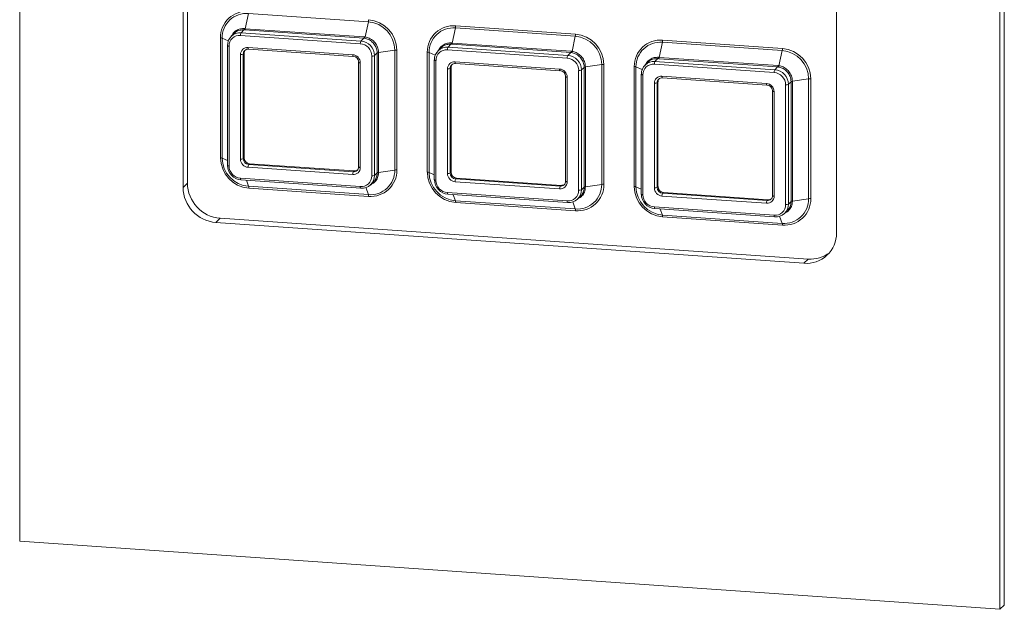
# Paper-space layout 'Sheet4' of a CAD drawing. Header units: millimetres. Extents: x 5 to 415, y 5 to 292.
# Tile 6 of 9: x 309 to 353, y 192 to 218. Entities that reach past the tile are written whole.
import ezdxf

# ---------------------------------------------------------------- set-up
doc = ezdxf.new("R2010")
doc.units = ezdxf.units.MM

psp = doc.layouts.new('Sheet4')

# ---------------------------------------------------------------- linework, layer by layer
at = {"color": 7, "linetype": 'Continuous', "lineweight": 15}
for p, q in [((309.028, 260.485), (309.028, 195.285)), ((352.688, 192.458), (352.688, 257.658)), ((352.494, 192.27), (352.494, 257.47)), ((316.466, 246.405), (316.466, 211.149)), ((316.272, 246.218), (316.272, 210.962)), ((345.25, 208.952), (345.25, 244.208)), ((319.175, 218.67), (319.032, 217.999)), ((324.488, 218.302), (319.175, 218.67)), ((318.973, 217.944), (318.844, 217.82)), ((319.009, 217.942), (318.973, 217.944)), ((319.001, 218.002), (319.032, 217.999)), ((324.286, 217.576), (319.009, 217.942)), ((319.032, 217.999), (324.309, 217.633)), ((324.488, 218.302), (324.345, 217.63)), ((328.351, 218.034), (328.209, 217.363)), ((333.664, 217.665), (328.351, 218.034)), ((328.361, 218.128), (333.673, 217.76)), ((317.927, 212.282), (317.927, 217.594)), ((318.003, 217.579), (318.003, 212.267)), ((318.546, 217.797), (318.41, 217.665)), ((324.131, 217.33), (318.818, 217.698)), ((318.844, 217.82), (324.157, 217.451)), ((324.286, 217.576), (324.157, 217.451)), ((333.664, 217.665), (333.521, 216.993)), ((337.537, 217.492), (342.85, 217.123)), ((318.237, 217.251), (318.237, 211.939)), ((318.311, 217.226), (318.311, 211.914)), ((319.156, 217.167), (323.793, 216.846)), ((319.175, 217.093), (323.812, 216.771)), ((325.66, 217.048), (324.938, 216.94)), ((325.66, 211.736), (325.66, 217.048)), ((325.755, 217.052), (325.755, 211.739)), ((327.722, 217.16), (327.586, 217.029)), ((333.307, 216.693), (327.995, 217.062)), ((328.15, 217.308), (328.02, 217.183)), ((328.02, 217.183), (333.333, 216.815)), ((328.186, 217.305), (328.15, 217.308)), ((328.177, 217.365), (328.209, 217.363)), ((333.462, 216.939), (328.186, 217.305)), ((328.209, 217.363), (333.485, 216.997)), ((337.528, 217.397), (337.385, 216.726)), ((342.84, 217.029), (337.528, 217.397)), ((342.84, 217.029), (342.697, 216.357)), ((318.818, 212.216), (318.818, 216.853)), ((318.98, 216.909), (318.941, 216.871)), ((318.941, 216.871), (318.941, 212.235)), ((318.98, 216.909), (318.98, 212.272)), ((324.638, 211.475), (324.638, 216.787)), ((324.88, 216.921), (324.76, 216.806)), ((324.76, 216.806), (324.76, 211.493)), ((324.88, 211.608), (324.88, 216.921)), ((324.938, 216.94), (324.938, 211.628)), ((327.103, 211.645), (327.103, 216.958)), ((327.179, 216.943), (327.179, 211.63)), ((327.413, 216.615), (327.413, 211.302)), ((327.487, 216.59), (327.487, 211.277)), ((333.462, 216.939), (333.333, 216.815)), ((337.326, 216.672), (337.197, 216.547)), ((337.362, 216.669), (337.326, 216.672)), ((337.353, 216.729), (337.385, 216.726)), ((342.638, 216.303), (337.362, 216.669)), ((337.385, 216.726), (342.661, 216.36)), ((324.057, 216.509), (324.057, 211.873)), ((324.131, 216.484), (324.131, 211.848)), ((327.995, 211.58), (327.995, 216.216)), ((328.156, 216.272), (328.117, 216.235)), ((328.117, 216.235), (328.117, 211.598)), ((328.156, 216.272), (328.156, 211.636)), ((328.333, 216.531), (332.969, 216.21)), ((328.352, 216.456), (332.988, 216.135)), ((333.814, 210.838), (333.814, 216.151)), ((334.056, 216.284), (333.937, 216.169)), ((333.937, 216.169), (333.937, 210.857)), ((334.056, 210.972), (334.056, 216.284)), ((334.836, 216.412), (334.114, 216.304)), ((334.114, 216.304), (334.114, 210.991)), ((334.836, 211.099), (334.836, 216.412)), ((334.931, 216.415), (334.931, 211.103)), ((336.28, 211.009), (336.28, 216.322)), ((336.356, 216.307), (336.356, 210.994)), ((336.898, 216.524), (336.763, 216.393)), ((342.483, 216.057), (337.171, 216.425)), ((337.197, 216.547), (342.509, 216.178)), ((342.638, 216.303), (342.509, 216.178)), ((333.233, 215.873), (333.233, 211.237)), ((333.307, 215.848), (333.307, 211.212)), ((336.59, 215.978), (336.59, 210.666)), ((336.664, 215.953), (336.664, 210.641)), ((337.509, 215.895), (342.145, 215.573)), ((337.528, 215.82), (342.164, 215.498)), ((344.012, 215.776), (343.291, 215.668)), ((344.012, 210.463), (344.012, 215.776)), ((344.107, 215.779), (344.107, 210.466)), ((337.171, 210.944), (337.171, 215.58)), ((337.332, 215.636), (337.293, 215.598)), ((337.293, 215.598), (337.293, 210.962)), ((337.332, 215.636), (337.332, 210.999)), ((342.991, 210.202), (342.991, 215.515)), ((343.232, 215.648), (343.113, 215.533)), ((343.113, 215.533), (343.113, 210.22)), ((343.232, 210.335), (343.232, 215.648)), ((343.291, 215.668), (343.291, 210.355)), ((342.409, 215.237), (342.409, 210.6)), ((342.483, 215.212), (342.483, 210.575)), ((318.98, 212.272), (318.941, 212.235)), ((323.793, 211.533), (319.156, 211.855)), ((319.221, 212.014), (319.182, 211.976)), ((319.182, 211.976), (323.819, 211.655)), ((319.221, 212.014), (323.858, 211.692)), ((318.818, 211.371), (324.131, 211.003)), ((323.858, 211.692), (323.819, 211.655)), ((324.88, 211.608), (324.76, 211.493)), ((325.66, 211.736), (324.938, 211.628)), ((328.156, 211.636), (328.117, 211.598)), ((328.397, 211.378), (328.359, 211.34)), ((328.359, 211.34), (332.995, 211.019)), ((328.397, 211.378), (333.034, 211.056)), ((316.272, 210.962), (316.466, 211.149)), ((318.837, 211.296), (324.15, 210.928)), ((319.175, 211.013), (324.488, 210.645)), ((324.497, 210.569), (319.185, 210.937)), ((324.591, 211.085), (324.713, 211.203)), ((332.969, 210.897), (328.333, 211.219)), ((333.034, 211.056), (332.995, 211.019)), ((334.056, 210.972), (333.937, 210.857)), ((334.836, 211.099), (334.114, 210.991)), ((337.332, 210.999), (337.293, 210.962)), ((327.995, 210.735), (333.307, 210.366)), ((328.014, 210.66), (333.326, 210.292)), ((333.767, 210.449), (333.889, 210.567)), ((342.145, 210.261), (337.509, 210.582)), ((337.574, 210.741), (337.535, 210.704)), ((337.535, 210.704), (342.171, 210.382)), ((337.574, 210.741), (342.21, 210.42)), ((344.012, 210.463), (343.291, 210.355)), ((328.351, 210.377), (333.664, 210.009)), ((333.673, 209.932), (328.361, 210.301)), ((337.171, 210.098), (342.483, 209.73)), ((337.19, 210.024), (342.502, 209.655)), ((342.21, 210.42), (342.171, 210.382)), ((343.232, 210.335), (343.113, 210.22)), ((317.721, 209.412), (317.915, 209.6)), ((317.915, 209.6), (343.995, 207.791)), ((337.528, 209.741), (342.84, 209.372)), ((342.85, 209.296), (337.537, 209.664)), ((342.944, 209.813), (343.066, 209.931)), ((317.721, 209.412), (343.801, 207.603)), ((343.801, 207.603), (343.995, 207.791)), ((309.028, 195.285), (352.494, 192.27)), ((352.494, 192.27), (352.688, 192.458))]:
    psp.add_line(p, q, dxfattribs=at)
at = {"color": 8, "linetype": 'Continuous', "lineweight": 15}
for p, q in [((318.003, 217.579), (318.275, 217.457)), ((327.179, 216.943), (327.452, 216.821)), ((336.356, 216.307), (336.628, 216.185)), ((318.003, 212.267), (318.237, 212.162)), ((327.179, 211.63), (327.413, 211.525)), ((319.175, 211.013), (319.079, 211.28)), ((324.488, 210.645), (324.375, 210.957)), ((336.356, 210.994), (336.59, 210.889)), ((328.351, 210.377), (328.255, 210.643)), ((333.664, 210.009), (333.551, 210.32)), ((337.528, 209.741), (337.431, 210.007)), ((342.84, 209.372), (342.727, 209.684))]:
    psp.add_line(p, q, dxfattribs=at)
at = {"color": 7, "linetype": 'Continuous', "lineweight": 15, "flags": 128}
for points in [[(318.237, 217.251), (318.237, 217.253), (318.24, 217.258)], [(323.812, 216.771), (323.814, 216.771), (323.819, 216.774)], [(327.413, 216.615), (327.414, 216.616), (327.417, 216.621)], [(324.06, 216.516), (324.057, 216.511), (324.057, 216.509)], [(332.988, 216.135), (332.99, 216.135), (332.995, 216.138)], [(333.236, 215.88), (333.233, 215.875), (333.233, 215.873)], [(336.593, 215.985), (336.59, 215.98), (336.59, 215.978)], [(342.164, 215.498), (342.166, 215.499), (342.171, 215.502)], [(342.413, 215.243), (342.41, 215.238), (342.409, 215.237)], [(324.157, 210.931), (324.152, 210.928), (324.15, 210.928)], [(333.333, 210.295), (333.328, 210.292), (333.326, 210.292)], [(342.502, 209.655), (342.504, 209.655), (342.509, 209.658)]]:
    psp.add_lwpolyline(points, dxfattribs=at)
at = {"color": 8, "linetype": 'Continuous', "lineweight": 15, "flags": 128}
for points in [[(318.311, 217.226), (318.293, 217.228), (318.276, 217.231), (318.262, 217.234), (318.25, 217.238), (318.242, 217.243), (318.238, 217.248), (318.237, 217.251)], [(319.156, 217.167), (319.157, 217.149), (319.158, 217.132), (319.161, 217.118), (319.164, 217.107), (319.168, 217.098), (319.172, 217.094), (319.175, 217.093)], [(323.793, 216.846), (323.793, 216.828), (323.795, 216.811), (323.797, 216.797), (323.8, 216.785), (323.804, 216.777), (323.809, 216.772), (323.812, 216.771)], [(327.487, 216.59), (327.469, 216.592), (327.452, 216.594), (327.438, 216.598), (327.427, 216.602), (327.419, 216.606), (327.414, 216.611), (327.413, 216.615)], [(324.057, 216.509), (324.058, 216.506), (324.062, 216.501), (324.07, 216.496), (324.082, 216.492), (324.096, 216.489), (324.113, 216.486), (324.131, 216.484)], [(328.333, 216.531), (328.333, 216.513), (328.335, 216.496), (328.337, 216.482), (328.34, 216.47), (328.344, 216.462), (328.349, 216.457), (328.352, 216.456)], [(332.969, 216.21), (332.97, 216.191), (332.971, 216.175), (332.973, 216.16), (332.977, 216.149), (332.981, 216.14), (332.985, 216.136), (332.988, 216.135)], [(333.233, 215.873), (333.234, 215.87), (333.238, 215.865), (333.246, 215.86), (333.258, 215.856), (333.272, 215.853), (333.289, 215.85), (333.307, 215.848)], [(336.59, 215.978), (336.591, 215.975), (336.595, 215.97), (336.603, 215.965), (336.614, 215.961), (336.629, 215.958), (336.645, 215.955), (336.664, 215.953)], [(337.509, 215.895), (337.509, 215.876), (337.511, 215.86), (337.513, 215.845), (337.517, 215.834), (337.52, 215.826), (337.525, 215.821), (337.528, 215.82)], [(342.145, 215.573), (342.146, 215.555), (342.147, 215.538), (342.15, 215.524), (342.153, 215.512), (342.157, 215.504), (342.161, 215.499), (342.164, 215.498)], [(342.409, 215.237), (342.41, 215.233), (342.415, 215.228), (342.423, 215.224), (342.434, 215.22), (342.448, 215.216), (342.465, 215.213), (342.483, 215.212)], [(318.311, 211.914), (318.293, 211.915), (318.276, 211.918), (318.262, 211.921), (318.25, 211.926), (318.242, 211.93), (318.238, 211.935), (318.237, 211.939)], [(324.057, 211.873), (324.058, 211.87), (324.062, 211.865), (324.07, 211.86), (324.082, 211.856), (324.096, 211.852), (324.113, 211.85), (324.131, 211.848)], [(327.487, 211.277), (327.469, 211.279), (327.452, 211.282), (327.438, 211.285), (327.427, 211.289), (327.419, 211.294), (327.414, 211.299), (327.413, 211.302)], [(333.233, 211.237), (333.234, 211.233), (333.238, 211.228), (333.246, 211.224), (333.258, 211.22), (333.272, 211.216), (333.289, 211.213), (333.307, 211.212)], [(336.59, 210.666), (336.591, 210.662), (336.595, 210.657), (336.603, 210.653), (336.614, 210.649), (336.629, 210.645), (336.645, 210.643), (336.664, 210.641)], [(342.409, 210.6), (342.41, 210.597), (342.415, 210.592), (342.423, 210.587), (342.434, 210.583), (342.448, 210.58), (342.465, 210.577), (342.483, 210.575)], [(337.171, 210.098), (337.171, 210.08), (337.173, 210.063), (337.175, 210.049), (337.178, 210.037), (337.182, 210.029), (337.187, 210.025), (337.19, 210.024)], [(342.483, 209.73), (342.484, 209.712), (342.485, 209.695), (342.488, 209.681), (342.491, 209.669), (342.495, 209.661), (342.499, 209.656), (342.502, 209.655)]]:
    psp.add_lwpolyline(points, dxfattribs=at)
at = {"color": 7, "linetype": 'Continuous', "lineweight": 15}
for centre, radius, start, end in [((319.088, 217.608), 1.161, 85.2232, 180.6624), ((319.085, 217.592), 1.082, 85.2232, 180.6624), ((324.028, 218.395), 0.469, 348.4632, 0.0882), ((324.389, 217.035), 1.365, 0.69, 85.4711), ((318.887, 218.021), 0.115, 318.6994, 350.5899), ((318.907, 218.016), 0.126, 324.1216, 352.4612), ((324.387, 217.033), 1.273, 0.69, 85.4711), ((328.264, 216.971), 1.161, 85.2232, 180.6624), ((328.261, 216.955), 1.082, 85.2232, 180.6624), ((327.892, 218.127), 0.469, 348.4632, 0.0882), ((317.918, 217.352), 0.242, 69.5754, 87.9591), ((318.798, 217.264), 0.557, 85.2232, 180.6624), ((318.779, 217.232), 0.468, 85.2232, 180.6624), ((319.039, 217.715), 0.222, 151.6924, 184.2746), ((324.352, 217.346), 0.222, 151.6924, 184.2746), ((324.105, 216.798), 0.656, 0.69, 85.4711), ((324.183, 217.65), 0.126, 324.1216, 352.4612), ((324.224, 217.655), 0.123, 318.0155, 348.103), ((333.204, 217.759), 0.469, 348.4632, 0.0882), ((333.563, 216.397), 1.273, 0.69, 85.4711), ((333.566, 216.399), 1.365, 0.69, 85.4711), ((337.44, 216.335), 1.161, 85.2232, 180.6624), ((337.068, 217.491), 0.469, 348.4632, 0.0882), ((319.13, 216.856), 0.312, 85.2232, 180.6624), ((319.164, 216.874), 0.223, 85.2232, 180.6624), ((319.206, 216.91), 0.226, 141.3665, 180.4379), ((324.087, 216.781), 0.551, 0.69, 85.4711), ((325.722, 216.601), 0.452, 85.9221, 97.981), ((327.974, 216.628), 0.557, 85.2232, 180.6624), ((327.956, 216.595), 0.468, 85.2232, 180.6624), ((328.216, 217.078), 0.222, 151.6924, 184.2746), ((328.063, 217.384), 0.115, 318.6994, 350.5899), ((328.083, 217.379), 0.126, 324.1216, 352.4612), ((333.36, 217.013), 0.126, 324.1216, 352.4612), ((337.438, 216.319), 1.082, 85.2232, 180.6624), ((342.381, 217.123), 0.469, 348.4632, 0.0882), ((342.74, 215.76), 1.273, 0.69, 85.4711), ((342.742, 215.762), 1.365, 0.69, 85.4711), ((318.85, 217.062), 0.212, 261.5, 295.4976), ((323.764, 216.48), 0.367, 0.69, 85.4711), ((323.798, 216.513), 0.262, 0.69, 85.4711), ((324.669, 216.997), 0.212, 261.5, 295.4976), ((324.946, 216.821), 0.12, 93.7944, 123.484), ((327.095, 216.716), 0.242, 69.5754, 87.9591), ((333.528, 216.71), 0.222, 151.6924, 184.2746), ((333.264, 216.144), 0.551, 0.69, 85.4711), ((333.281, 216.161), 0.656, 0.69, 85.4711), ((333.401, 217.019), 0.123, 318.0155, 348.103), ((337.239, 216.748), 0.115, 318.6994, 350.5899), ((337.26, 216.743), 0.126, 324.1216, 352.4612), ((328.307, 216.22), 0.312, 85.2232, 180.6624), ((328.026, 216.426), 0.212, 261.5, 295.4976), ((328.34, 216.237), 0.223, 85.2232, 180.6624), ((328.382, 216.274), 0.226, 141.3665, 180.4379), ((332.94, 215.844), 0.367, 0.69, 85.4711), ((332.974, 215.877), 0.262, 0.69, 85.4711), ((333.846, 216.36), 0.212, 261.5, 295.4976), ((334.122, 216.184), 0.12, 93.7944, 123.484), ((334.899, 215.965), 0.452, 85.9221, 97.981), ((336.271, 216.08), 0.242, 69.5754, 87.9591), ((337.15, 215.991), 0.557, 85.2232, 180.6624), ((337.132, 215.959), 0.468, 85.2232, 180.6624), ((337.392, 216.442), 0.222, 151.6924, 184.2746), ((342.704, 216.073), 0.222, 151.6924, 184.2746), ((342.458, 215.525), 0.656, 0.69, 85.4711), ((342.536, 216.377), 0.126, 324.1216, 352.4612), ((342.577, 216.382), 0.123, 318.0155, 348.103), ((337.483, 215.584), 0.312, 85.2232, 180.6624), ((337.516, 215.601), 0.223, 85.2232, 180.6624), ((337.559, 215.638), 0.226, 141.3665, 180.4379), ((342.44, 215.508), 0.551, 0.69, 85.4711), ((344.075, 215.328), 0.452, 85.9221, 97.981), ((337.202, 215.79), 0.212, 261.5, 295.4976), ((342.116, 215.207), 0.367, 0.69, 85.4711), ((342.151, 215.24), 0.262, 0.69, 85.4711), ((343.022, 215.724), 0.212, 261.5, 295.4976), ((343.298, 215.548), 0.12, 93.7944, 123.484), ((319.292, 212.298), 1.365, 180.69, 265.4711), ((317.918, 212.04), 0.242, 69.5754, 87.9591), ((319.276, 212.282), 1.273, 180.69, 265.4711), ((318.85, 212.426), 0.212, 261.5, 295.4976), ((319.185, 212.221), 0.367, 180.69, 265.4711), ((319.203, 212.238), 0.262, 180.69, 265.4711), ((319.242, 212.275), 0.262, 180.69, 265.4711), ((318.896, 211.953), 0.656, 180.69, 265.4711), ((318.862, 211.92), 0.551, 180.69, 265.4711), ((319.377, 211.871), 0.222, 151.6924, 184.2746), ((323.819, 211.844), 0.312, 265.2232, 0.6624), ((323.837, 211.877), 0.223, 265.2232, 0.6624), ((324.014, 211.55), 0.222, 151.6924, 184.2746), ((323.875, 211.919), 0.227, 265.5602, 306.5935), ((324.17, 211.469), 0.468, 265.2232, 0.6624), ((324.203, 211.487), 0.557, 265.2232, 0.6624), ((324.578, 211.723), 1.082, 265.2232, 0.6624), ((324.594, 211.726), 1.161, 265.2232, 0.6624), ((324.669, 211.684), 0.212, 261.5, 295.4976), ((324.946, 211.508), 0.12, 93.7944, 123.484), ((325.722, 211.288), 0.452, 85.9221, 97.981), ((328.469, 211.662), 1.365, 180.69, 265.4711), ((327.095, 211.403), 0.242, 69.5754, 87.9591), ((328.452, 211.646), 1.273, 180.69, 265.4711), ((328.026, 211.79), 0.212, 261.5, 295.4976), ((328.362, 211.584), 0.367, 180.69, 265.4711), ((328.379, 211.601), 0.262, 180.69, 265.4711), ((328.418, 211.639), 0.262, 180.69, 265.4711), ((328.554, 211.235), 0.222, 151.6924, 184.2746), ((317.845, 210.98), 1.573, 180.69, 265.4711), ((318.039, 211.168), 1.573, 180.69, 265.4711), ((318.94, 210.945), 0.245, 358.0666, 16.1062), ((328.072, 211.317), 0.656, 180.69, 265.4711), ((328.038, 211.284), 0.551, 180.69, 265.4711), ((333.19, 210.913), 0.222, 151.6924, 184.2746), ((332.995, 211.208), 0.312, 265.2232, 0.6624), ((333.014, 211.241), 0.223, 265.2232, 0.6624), ((333.051, 211.283), 0.227, 265.5602, 306.5935), ((333.754, 211.087), 1.082, 265.2232, 0.6624), ((333.77, 211.089), 1.161, 265.2232, 0.6624), ((334.122, 210.872), 0.12, 93.7944, 123.484), ((334.899, 210.652), 0.452, 85.9221, 97.981), ((337.645, 211.025), 1.365, 180.69, 265.4711), ((336.271, 210.767), 0.242, 69.5754, 87.9591), ((337.628, 211.009), 1.273, 180.69, 265.4711), ((337.202, 211.153), 0.212, 261.5, 295.4976), ((337.538, 210.948), 0.367, 180.69, 265.4711), ((337.556, 210.965), 0.262, 180.69, 265.4711), ((337.594, 211.003), 0.262, 180.69, 265.4711), ((324.252, 210.577), 0.245, 358.0666, 16.1062), ((333.346, 210.833), 0.468, 265.2232, 0.6624), ((333.379, 210.85), 0.557, 265.2232, 0.6624), ((333.846, 211.048), 0.212, 261.5, 295.4976), ((337.249, 210.68), 0.656, 180.69, 265.4711), ((337.214, 210.647), 0.551, 180.69, 265.4711), ((337.73, 210.599), 0.222, 151.6924, 184.2746), ((342.171, 210.572), 0.312, 265.2232, 0.6624), ((342.19, 210.604), 0.223, 265.2232, 0.6624), ((342.228, 210.646), 0.227, 265.5602, 306.5935), ((342.93, 210.45), 1.082, 265.2232, 0.6624), ((342.946, 210.453), 1.161, 265.2232, 0.6624), ((344.075, 210.016), 0.452, 85.9221, 97.981), ((328.116, 210.309), 0.245, 358.0666, 16.1062), ((333.429, 209.941), 0.245, 358.0666, 16.1062), ((342.366, 210.277), 0.222, 151.6924, 184.2746), ((342.522, 210.197), 0.468, 265.2232, 0.6624), ((342.556, 210.214), 0.557, 265.2232, 0.6624), ((343.022, 210.411), 0.212, 261.5, 295.4976), ((343.298, 210.235), 0.12, 93.7944, 123.484), ((337.292, 209.673), 0.245, 358.0666, 16.1062), ((342.605, 209.304), 0.245, 358.0666, 16.1062), ((343.912, 208.936), 1.338, 265.2232, 0.6624), ((344.101, 209.15), 1.363, 265.5498, 307.7616)]:
    psp.add_arc(centre, radius, start, end, dxfattribs=at)
at = {"color": 8, "linetype": 'Continuous', "lineweight": 15}
for centre in [(318.909, 211.355), (324.222, 210.986), (328.086, 210.718), (333.398, 210.35)]:
    psp.add_arc(centre, 0.0926, 169.6217, 218.8448, dxfattribs=at)
at = {"color": 7, "linetype": 'Continuous', "lineweight": 15}
for centre, major_axis, ratio, start_param, end_param in [((324.092, 216.785), (0.341, 0.755), 0.708345, 0.207189, 0.25721), ((324.114, 216.721), (0.369, 0.87), 0.750021, 0.203113, 0.253134), ((333.291, 216.085), (0.369, 0.87), 0.750021, 0.203113, 0.253134), ((333.268, 216.148), (0.341, 0.755), 0.708345, 0.207189, 0.25721), ((342.444, 215.512), (0.341, 0.755), 0.708345, 0.207189, 0.25721), ((342.467, 215.449), (0.369, 0.87), 0.750021, 0.203113, 0.253134)]:
    psp.add_ellipse(centre, major_axis=major_axis, ratio=ratio, start_param=start_param, end_param=end_param, dxfattribs=at)
at = {"color": 8, "linetype": 'Continuous', "lineweight": 15}
for points, knots in [([(318.444, 217.698), (318.454, 217.722), (318.491, 217.811), (318.621, 217.919), (318.804, 218.003), (318.938, 218.002), (319.001, 218.002)], [0, 0, 0, 0, 0.11464, 0.42225, 0.729645, 1, 1, 1, 1]), ([(327.62, 217.062), (327.63, 217.086), (327.668, 217.175), (327.797, 217.283), (327.98, 217.366), (328.114, 217.366), (328.177, 217.365)], [0, 0, 0, 0, 0.11464, 0.42225, 0.729645, 1, 1, 1, 1]), ([(336.797, 216.426), (336.807, 216.45), (336.844, 216.538), (336.973, 216.646), (337.157, 216.73), (337.29, 216.729), (337.353, 216.729)], [0, 0, 0, 0, 0.11464, 0.42225, 0.729645, 1, 1, 1, 1]), ([(324.938, 211.628), (324.935, 211.583), (324.928, 211.468), (324.856, 211.299), (324.732, 211.153), (324.622, 211.107), (324.576, 211.088)], [0, 0, 0, 0, 0.18635, 0.483493, 0.781464, 1, 1, 1, 1]), ([(334.114, 210.991), (334.112, 210.947), (334.104, 210.832), (334.032, 210.662), (333.908, 210.517), (333.798, 210.471), (333.752, 210.452)], [0, 0, 0, 0, 0.18635, 0.483493, 0.781464, 1, 1, 1, 1]), ([(343.291, 210.355), (343.288, 210.311), (343.281, 210.195), (343.208, 210.026), (343.084, 209.881), (342.975, 209.835), (342.928, 209.815)], [0, 0, 0, 0, 0.1863495, 0.4834927, 0.7814643, 1, 1, 1, 1])]:
    psp.add_open_spline(points, degree=3, knots=knots, dxfattribs=at)
at = {"color": 7, "linetype": 'Continuous', "lineweight": 15}
for points, knots in [([(318.973, 217.944), (318.915, 217.944), (318.79, 217.943), (318.64, 217.885), (318.574, 217.814), (318.552, 217.79)], [0, 0, 0, 0, 0.37069, 0.791389, 1, 1, 1, 1]), ([(324.88, 216.921), (324.877, 216.964), (324.87, 217.074), (324.802, 217.249), (324.669, 217.415), (324.499, 217.531), (324.374, 217.559), (324.316, 217.573)], [0, 0, 0, 0, 0.139076, 0.360706, 0.58265, 0.804784, 1, 1, 1, 1]), ([(324.345, 217.63), (324.406, 217.615), (324.538, 217.585), (324.717, 217.461), (324.856, 217.286), (324.928, 217.102), (324.935, 216.985), (324.938, 216.94)], [0, 0, 0, 0, 0.195874, 0.418297, 0.6401, 0.861286, 1, 1, 1, 1]), ([(328.15, 217.308), (328.091, 217.307), (327.966, 217.306), (327.816, 217.248), (327.75, 217.177), (327.728, 217.154)], [0, 0, 0, 0, 0.37069, 0.791389, 1, 1, 1, 1]), ([(334.056, 216.284), (334.053, 216.327), (334.047, 216.438), (333.978, 216.613), (333.845, 216.779), (333.675, 216.895), (333.55, 216.923), (333.492, 216.936)], [0, 0, 0, 0, 0.1390757, 0.3607063, 0.5826501, 0.8047842, 1, 1, 1, 1]), ([(333.521, 216.993), (333.583, 216.979), (333.714, 216.948), (333.893, 216.825), (334.033, 216.649), (334.104, 216.465), (334.112, 216.349), (334.114, 216.304)], [0, 0, 0, 0, 0.195874, 0.418297, 0.6401, 0.861286, 1, 1, 1, 1]), ([(337.326, 216.672), (337.268, 216.671), (337.143, 216.67), (336.993, 216.612), (336.927, 216.541), (336.905, 216.518)], [0, 0, 0, 0, 0.37069, 0.791389, 1, 1, 1, 1]), ([(343.232, 215.648), (343.23, 215.691), (343.223, 215.802), (343.154, 215.976), (343.021, 216.142), (342.851, 216.259), (342.727, 216.287), (342.668, 216.3)], [0, 0, 0, 0, 0.139076, 0.360706, 0.58265, 0.804784, 1, 1, 1, 1]), ([(342.697, 216.357), (342.759, 216.343), (342.891, 216.312), (343.069, 216.189), (343.209, 216.013), (343.281, 215.829), (343.288, 215.713), (343.291, 215.668)], [0, 0, 0, 0, 0.195874, 0.418297, 0.6401, 0.861286, 1, 1, 1, 1]), ([(324.707, 211.209), (324.738, 211.238), (324.815, 211.312), (324.87, 211.457), (324.877, 211.566), (324.88, 211.608)], [0, 0, 0, 0, 0.285747, 0.724609, 1, 1, 1, 1]), ([(333.884, 210.573), (333.914, 210.602), (333.991, 210.675), (334.046, 210.821), (334.053, 210.93), (334.056, 210.972)], [0, 0, 0, 0, 0.285747, 0.724609, 1, 1, 1, 1]), ([(343.06, 209.936), (343.09, 209.965), (343.167, 210.039), (343.222, 210.184), (343.229, 210.293), (343.232, 210.335)], [0, 0, 0, 0, 0.285747, 0.724609, 1, 1, 1, 1])]:
    psp.add_open_spline(points, degree=3, knots=knots, dxfattribs=at)

doc.saveas('drawing.dxf')
